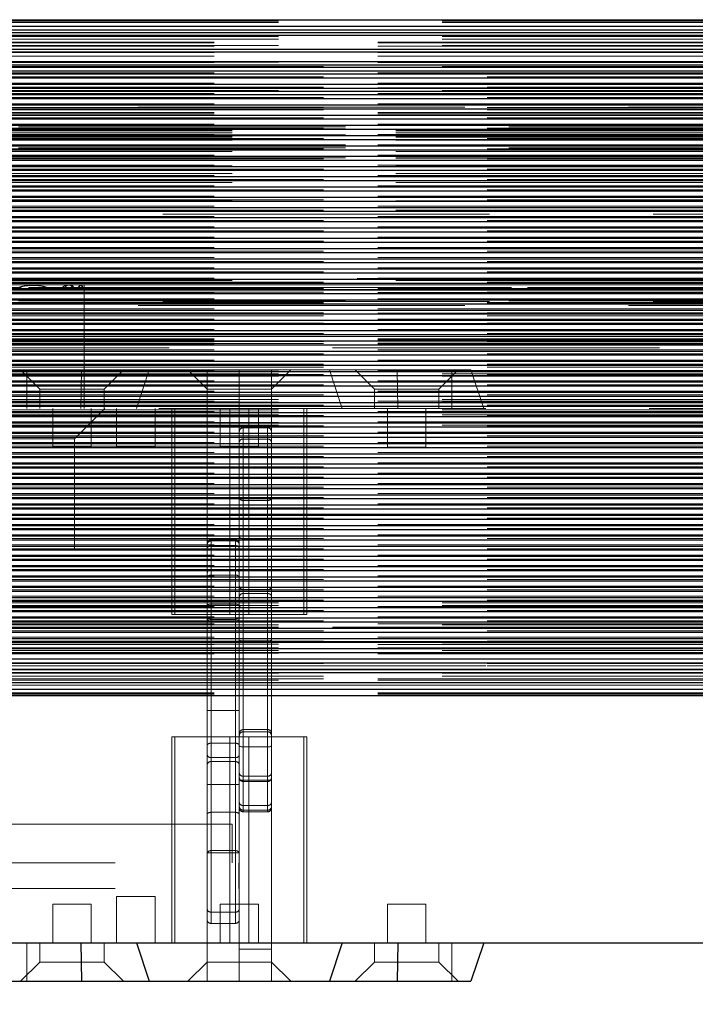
# Model space of a CAD drawing. Header units: millimetres. Extents: x 8 to 290, y 2 to 202.
# Tile 137 of 189: x 222.19 to 224.82, y 100.17 to 104. Entities that reach past the tile are written whole.
import ezdxf

# ---------------------------------------------------------------- set-up
doc = ezdxf.new("R2010")
doc.units = ezdxf.units.MM
doc.linetypes.add('HIDDEN', pattern=[1.905, 1.27, -0.635])
doc.styles.add('SLDTEXTSTYLE2', font='TXT', dxfattribs={"width": 0.605})
doc.dimstyles.new('SLDDIMSTYLE2', dxfattribs={"dimtxt": 2.568319, "dimasz": 3, "dimexe": 0, "dimexo": 0.0625, "dimgap": 0.64208, "dimtad": 1, "dimlfac": 20, "dimrnd": 1e-09, "dimzin": 12, "dimdsep": 46, "dimtxsty": 'SLDTEXTSTYLE2', "dimsah": 1, "dimcen": 0.09, "dimadec": 0, "dimazin": 3, "dimtfac": 1, "dimtofl": 0, "dimtmove": 0, "dimatfit": 3, "dimfxl": 1, "dimfrac": 2, "dimtolj": 1, "dimtzin": 12, "dimarcsym": 0})

# ---------------------------------------------------------------- blocks, each defined once
blk = doc.blocks.new('_D_11')
at = {"color": 7, "linetype": 'Continuous', "lineweight": 0}
blk.add_line((191.0416, 87.5654), (259.6416, 87.5654), dxfattribs=at)
at = {"color": 7, "linetype": 'Continuous', "lineweight": 18}
for points in [[(191.0416, 87.5654), (194.0416, 86.8154), (194.0416, 88.3154)], [(259.6416, 87.5654), (256.6416, 88.3154), (256.6416, 86.8154)]]:
    blk.add_solid(points, dxfattribs=at)
at = {"color": 7, "linetype": 'Continuous', "lineweight": 18, "insert": (221.4218, 90.976), "char_height": 2.64583, "attachment_point": 1, "style": 'SLDTEXTSTYLE2'}
blk.add_mtext('1372', dxfattribs=at)

msp = doc.modelspace()

# ---------------------------------------------------------------- linework, layer by layer
at = {"color": 7, "linetype": 'Continuous', "lineweight": 25}
for p, q in [((186.99158, 103.99727), (261.69158, 103.99727)), ((189.54158, 103.97227), (258.96658, 103.97227)), ((189.54158, 103.95727), (258.96658, 103.95727)), ((189.54158, 103.94727), (258.96658, 103.94727)), ((189.54158, 103.93727), (258.96658, 103.93727)), ((189.54158, 103.88227), (258.96658, 103.88227)), ((190.79158, 103.87227), (258.96658, 103.87227)), ((190.92328, 103.83477), (258.96658, 103.83477)), ((190.94158, 103.82227), (258.96658, 103.82227)), ((190.95406, 103.81227), (258.96658, 103.81227)), ((190.96842, 103.79899), (258.96658, 103.79899)), ((190.98021, 103.78635), (258.96658, 103.78635)), ((190.99244, 103.77111), (258.96658, 103.77111)), ((191.00855, 103.74647), (258.96658, 103.74647)), ((191.01656, 103.73129), (258.96658, 103.73129)), ((191.02199, 103.71928), (258.96658, 103.71928)), ((191.02692, 103.70663), (258.96658, 103.70663)), ((191.03184, 103.69138), (258.96658, 103.69138)), ((191.0376, 103.66673), (258.96658, 103.66673)), ((191.03986, 103.65155), (258.96658, 103.65155)), ((191.04154, 103.62691), (258.96658, 103.62691)), ((191.04158, 103.61167), (258.96658, 103.61167)), ((191.04158, 103.58702), (258.96658, 103.58702)), ((191.04158, 103.57183), (258.96658, 103.57183)), ((191.04158, 103.5472), (258.96658, 103.5472)), ((191.04158, 103.53196), (258.96658, 103.53196)), ((191.04158, 103.50731), (258.96658, 103.50731)), ((191.04158, 103.49212), (258.96658, 103.49212)), ((191.04158, 103.46748), (258.96658, 103.46748)), ((191.04158, 103.45224), (258.96658, 103.45224)), ((191.04158, 103.4276), (258.96658, 103.4276)), ((191.04158, 103.4124), (258.96658, 103.4124)), ((191.04158, 103.38777), (258.96658, 103.38777)), ((191.04158, 103.37253), (258.96658, 103.37253)), ((191.04158, 103.34789), (258.96658, 103.34789)), ((191.04158, 103.33269), (258.96658, 103.33269)), ((191.04158, 103.30805), (258.96658, 103.30805)), ((191.04158, 103.29282), (258.96658, 103.29282)), ((191.04158, 103.26818), (258.96658, 103.26818)), ((191.04158, 103.25297), (258.96658, 103.25297)), ((191.04158, 103.22834), (258.96658, 103.22834)), ((191.04158, 103.21311), (258.96658, 103.21311)), ((191.04158, 103.18847), (258.96658, 103.18847)), ((191.04158, 103.17326), (258.96658, 103.17326)), ((191.04158, 103.14862), (258.96658, 103.14862)), ((191.04158, 103.1334), (258.96658, 103.1334)), ((191.04158, 103.10876), (258.96658, 103.10876)), ((191.04158, 103.09355), (258.96658, 103.09355)), ((191.04158, 103.06891), (258.96658, 103.06891)), ((191.04158, 103.05369), (258.96658, 103.05369)), ((191.04158, 103.02905), (258.96658, 103.02905)), ((191.04158, 103.01383), (258.96658, 103.01383)), ((191.04158, 102.9892), (255.29818, 102.9892)), ((191.04158, 102.97397), (255.29164, 102.97397)), ((191.04158, 102.94933), (255.29158, 102.94933)), ((191.04158, 102.93412), (255.29158, 102.93412)), ((191.04158, 102.90948), (255.29158, 102.90948)), ((191.04158, 102.89426), (255.29158, 102.89426)), ((191.04158, 102.86962), (255.29158, 102.86962)), ((191.04158, 102.85441), (255.29158, 102.85441)), ((191.04158, 102.82977), (255.29158, 102.82977)), ((191.04158, 102.81455), (255.29158, 102.81455)), ((191.04158, 102.78991), (255.29158, 102.78991)), ((191.04158, 102.77469), (255.29158, 102.77469)), ((191.04158, 102.75006), (255.29158, 102.75006)), ((191.04158, 102.73484), (255.29158, 102.73484)), ((191.04158, 102.7102), (255.29158, 102.7102)), ((191.04158, 102.69498), (255.29158, 102.69498)), ((191.04158, 102.67034), (255.29158, 102.67034)), ((191.04158, 102.65512), (255.29158, 102.65512)), ((191.04158, 102.63048), (255.29158, 102.63048)), ((191.04158, 102.61527), (255.29158, 102.61527)), ((191.04158, 102.59063), (255.29158, 102.59063)), ((191.04158, 102.57541), (255.29158, 102.57541)), ((191.04158, 102.55077), (255.29158, 102.55077)), ((191.04158, 102.53556), (255.29158, 102.53556)), ((191.04158, 102.51092), (255.29158, 102.51092)), ((191.04158, 102.4957), (255.29158, 102.4957)), ((191.04158, 102.47106), (255.29158, 102.47106)), ((191.04158, 102.45584), (255.29158, 102.45584)), ((191.04158, 102.4312), (255.29158, 102.4312)), ((191.04158, 102.41598), (255.29158, 102.41598)), ((191.04158, 102.39135), (255.29158, 102.39135)), ((191.04158, 102.37613), (255.29158, 102.37613)), ((191.04158, 102.35149), (255.29158, 102.35149)), ((191.04158, 102.33627), (255.29158, 102.33627)), ((191.04158, 102.31163), (255.29158, 102.31163)), ((191.04158, 102.29642), (255.29158, 102.29642)), ((191.04158, 102.27178), (255.29159, 102.27178)), ((191.04158, 102.25656), (255.29714, 102.25656)), ((191.04158, 102.23192), (258.96658, 102.23192)), ((191.04158, 102.2167), (258.96658, 102.2167)), ((191.04158, 102.19206), (258.96658, 102.19206)), ((191.04158, 102.17685), (258.96658, 102.17685)), ((191.04158, 102.15221), (258.96658, 102.15221)), ((191.04158, 102.13699), (258.96658, 102.13699)), ((191.04158, 102.11235), (258.96658, 102.11235)), ((191.04158, 102.09713), (258.96658, 102.09713)), ((191.04158, 102.07249), (258.96658, 102.07249)), ((191.04158, 102.05728), (258.96658, 102.05728)), ((191.04158, 102.03264), (258.96658, 102.03264)), ((191.04158, 102.01742), (258.96658, 102.01742)), ((191.04158, 101.99278), (258.96658, 101.99278)), ((191.04158, 101.97756), (258.96658, 101.97756)), ((191.04158, 101.95293), (258.96658, 101.95293)), ((191.04158, 101.93771), (258.96658, 101.93771)), ((191.04158, 101.91307), (258.96658, 101.91307)), ((191.04158, 101.89785), (258.96658, 101.89785)), ((191.04158, 101.87321), (258.96658, 101.87321)), ((191.04158, 101.85799), (258.96658, 101.85799)), ((191.04158, 101.83336), (258.96658, 101.83336)), ((191.04158, 101.81814), (258.96658, 101.81814)), ((191.04158, 101.7935), (258.96658, 101.7935)), ((191.04158, 101.77828), (258.96658, 101.77828)), ((191.04158, 101.75364), (258.96658, 101.75364)), ((191.04158, 101.73843), (258.96658, 101.73843)), ((191.04158, 101.71379), (258.96658, 101.71379)), ((191.04158, 101.69857), (258.96658, 101.69857)), ((191.04158, 101.67393), (258.96658, 101.67393)), ((191.04158, 101.65871), (258.96658, 101.65871)), ((191.04158, 101.63407), (258.96658, 101.63407)), ((191.04158, 101.61886), (258.96658, 101.61886)), ((191.04158, 101.59422), (258.96658, 101.59422)), ((191.04158, 101.579), (258.96658, 101.579)), ((191.04158, 101.55436), (258.96658, 101.55436)), ((191.04158, 101.53914), (258.96658, 101.53914)), ((191.04158, 101.5145), (258.96658, 101.5145)), ((191.04158, 101.49993), (258.96658, 101.49993)), ((191.04158, 101.47465), (258.96658, 101.47465)), ((191.04158, 101.4619), (258.96658, 101.4619)), ((191.04158, 101.42227), (258.96658, 101.42227)), ((191.04158, 101.39727), (256.2129, 101.39727)), ((191.04158, 101.37227), (256.17004, 101.37227)), ((221.29158, 100.41227), (258.29158, 100.41227)), ((222.42886, 100.41227), (222.43104, 100.26227)), ((222.64408, 100.41227), (222.69408, 100.26227)), ((223.44408, 100.41227), (223.39408, 100.26227)), ((223.6593, 100.41227), (223.65712, 100.26227)), ((223.99408, 100.41227), (223.94408, 100.26227)), ((222.14408, 100.26227), (222.43104, 100.26227)), ((222.43104, 100.26227), (222.69408, 100.26227)), ((222.69408, 100.26227), (223.04408, 100.26227)), ((223.04408, 100.26227), (223.39408, 100.26227)), ((223.39408, 100.26227), (223.65712, 100.26227)), ((223.65712, 100.26227), (223.94408, 100.26227))]:
    msp.add_line(p, q, dxfattribs=at)
at = {"color": 7, "linetype": 'HIDDEN', "lineweight": 18}
for p, q in [((189.54158, 103.99434), (258.96658, 103.99434)), ((189.54158, 103.98935), (258.96658, 103.98935)), ((189.54158, 103.98642), (258.96658, 103.98642)), ((189.54158, 103.97227), (258.96658, 103.97227)), ((258.96658, 103.95727), (189.54158, 103.95727)), ((189.54158, 103.93227), (258.96658, 103.93227)), ((189.54158, 103.92227), (258.96658, 103.92227)), ((259.14158, 103.93727), (189.71658, 103.93727)), ((258.96658, 103.93727), (189.71658, 103.93727)), ((259.14158, 103.90977), (189.71658, 103.90977)), ((259.14158, 103.90764), (189.71658, 103.90764)), ((189.54158, 103.89727), (258.96658, 103.89727)), ((258.96658, 103.88227), (189.54158, 103.88227)), ((259.14158, 103.8949), (189.71658, 103.8949)), ((259.14158, 103.86962), (189.71658, 103.86962)), ((258.96658, 103.83477), (189.54158, 103.83477)), ((189.54158, 103.83227), (258.96658, 103.83227)), ((259.14158, 103.85504), (189.71658, 103.85504)), ((259.14158, 103.83227), (189.71658, 103.83227)), ((259.14158, 103.8304), (189.71658, 103.8304)), ((189.54158, 103.81525), (258.96658, 103.81525)), ((189.54158, 103.81227), (258.96658, 103.81227)), ((258.96658, 103.79899), (189.54158, 103.79899)), ((189.54158, 103.79727), (258.96658, 103.79727)), ((189.71658, 103.81518), (259.14158, 103.81518)), ((259.14158, 103.81227), (189.71658, 103.81227)), ((189.54158, 103.78727), (258.96658, 103.78727)), ((258.96658, 103.77111), (189.54158, 103.77111)), ((259.14158, 103.79054), (189.71658, 103.79054)), ((189.71658, 103.78727), (225.82575, 103.78727)), ((189.71658, 103.77533), (259.14158, 103.77533)), ((225.88388, 103.78727), (190.14158, 103.78727)), ((225.82575, 103.78727), (190.14158, 103.78727)), ((258.96658, 103.78727), (190.14158, 103.78727)), ((258.96658, 103.73129), (189.54158, 103.73129)), ((189.54158, 103.72227), (258.54158, 103.72227)), ((258.96658, 103.71928), (189.54158, 103.71928)), ((259.14158, 103.75069), (189.71658, 103.75069)), ((189.71658, 103.73547), (259.14158, 103.73547)), ((259.14158, 103.73227), (189.71658, 103.73227)), ((258.96658, 103.69138), (189.54158, 103.69138)), ((259.14158, 103.71083), (189.71658, 103.71083)), ((189.71658, 103.69561), (259.14158, 103.69561)), ((258.96658, 103.65155), (189.54158, 103.65155)), ((259.14158, 103.67098), (189.71658, 103.67098)), ((225.82575, 103.65727), (189.71658, 103.65727)), ((189.71658, 103.65576), (259.14158, 103.65576)), ((189.71658, 103.64727), (259.14158, 103.64727)), ((258.96658, 103.61167), (189.54158, 103.61167)), ((259.14158, 103.63727), (189.71658, 103.63727)), ((259.14158, 103.63112), (189.71658, 103.63112)), ((189.71658, 103.6159), (259.14158, 103.6159)), ((258.96658, 103.57183), (189.54158, 103.57183)), ((259.14158, 103.59126), (189.71658, 103.59126)), ((189.71658, 103.57604), (259.14158, 103.57604)), ((255.84158, 103.58177), (219.84158, 103.58177)), ((255.84158, 103.57369), (219.84158, 103.57369)), ((219.84158, 103.57001), (255.84158, 103.57001)), ((219.84158, 103.56595), (255.84158, 103.56595)), ((258.96658, 103.53196), (189.54158, 103.53196)), ((259.14158, 103.55141), (189.71658, 103.55141)), ((189.71658, 103.53619), (259.14158, 103.53619)), ((219.84158, 103.55811), (255.84158, 103.55811)), ((219.84158, 103.55743), (255.84158, 103.55743)), ((255.84158, 103.54986), (219.84158, 103.54986)), ((219.84158, 103.54545), (255.84158, 103.54545)), ((219.84158, 103.54098), (255.84158, 103.54098)), ((219.84158, 103.52885), (255.84158, 103.52885)), ((258.96658, 103.49212), (189.54158, 103.49212)), ((259.14158, 103.51155), (189.71658, 103.51155)), ((189.71658, 103.49633), (259.14158, 103.49633)), ((259.39158, 103.49227), (219.69158, 103.49227)), ((255.84158, 103.51149), (219.84158, 103.51149)), ((219.84158, 103.50955), (255.84158, 103.50955)), ((219.84158, 103.50759), (255.84158, 103.50759)), ((255.84158, 103.49977), (219.84158, 103.49977)), ((219.84158, 103.48572), (255.84158, 103.48572)), ((258.96658, 103.45224), (189.54158, 103.45224)), ((259.14158, 103.47169), (189.71658, 103.47169)), ((189.71658, 103.45648), (259.14158, 103.45648)), ((255.84158, 103.46053), (219.84158, 103.46053)), ((219.84158, 103.46009), (255.84158, 103.46009)), ((219.84158, 103.45964), (255.84158, 103.45964)), ((258.96658, 103.4124), (189.54158, 103.4124)), ((259.14158, 103.43184), (189.71658, 103.43184)), ((189.71658, 103.41662), (259.14158, 103.41662)), ((219.84158, 103.43022), (255.84158, 103.43022)), ((258.96658, 103.37253), (189.54158, 103.37253)), ((259.14158, 103.39198), (189.71658, 103.39198)), ((189.71658, 103.37676), (259.14158, 103.37676)), ((219.84158, 103.39956), (255.84158, 103.39956)), ((258.96658, 103.33269), (189.54158, 103.33269)), ((259.14158, 103.35212), (189.71658, 103.35212)), ((189.71658, 103.33691), (259.14158, 103.33691)), ((219.84158, 103.36518), (255.84158, 103.36518)), ((259.14158, 103.31227), (189.71658, 103.31227)), ((189.71658, 103.29705), (259.14158, 103.29705)), ((219.84158, 103.33104), (255.84158, 103.33104)), ((258.96658, 103.29282), (189.54158, 103.29282)), ((259.14158, 103.27241), (189.71658, 103.27241)), ((189.71658, 103.25719), (259.14158, 103.25719)), ((219.84158, 103.2939), (255.84158, 103.2939)), ((219.84158, 103.25795), (255.84158, 103.25795)), ((258.96658, 103.25297), (189.54158, 103.25297)), ((259.14158, 103.23255), (189.71658, 103.23255)), ((220.84158, 103.24227), (255.84158, 103.24227)), ((258.96658, 103.21311), (189.54158, 103.21311)), ((189.71658, 103.21734), (259.14158, 103.21734)), ((259.14158, 103.1927), (189.71658, 103.1927)), ((258.96658, 103.17326), (189.54158, 103.17326)), ((189.71658, 103.17748), (259.14158, 103.17748)), ((259.14158, 103.15284), (189.71658, 103.15284)), ((258.96658, 103.1334), (189.54158, 103.1334)), ((189.71658, 103.13762), (259.14158, 103.13762)), ((259.14158, 103.11299), (189.71658, 103.11299)), ((258.96658, 103.09355), (189.54158, 103.09355)), ((189.71658, 103.09777), (259.14158, 103.09777)), ((259.14158, 103.07313), (189.71658, 103.07313)), ((258.96658, 103.05369), (189.54158, 103.05369)), ((189.71658, 103.05791), (259.14158, 103.05791)), ((259.14158, 103.03327), (189.71658, 103.03327)), ((258.96658, 103.01383), (189.54158, 103.01383)), ((189.71658, 103.01805), (259.14158, 103.01805)), ((259.14158, 102.99342), (189.71658, 102.99342)), ((219.69158, 102.99227), (259.39158, 102.99227)), ((258.96658, 102.97397), (189.54158, 102.97397)), ((189.71658, 102.9782), (259.14158, 102.9782)), ((189.71658, 102.95356), (259.14158, 102.95356)), ((222.21994, 102.95356), (189.71658, 102.95356)), ((219.84158, 102.98477), (255.84158, 102.98477)), ((220.84158, 102.95712), (222.22453, 102.95712)), ((220.84425, 102.95712), (255.83891, 102.95712)), ((220.85581, 102.95712), (255.82735, 102.95712)), ((255.81744, 102.96747), (220.86574, 102.96747)), ((220.87924, 102.95712), (255.80393, 102.95712)), ((220.92622, 102.95712), (255.75694, 102.95712)), ((220.99158, 102.96727), (255.69158, 102.96727)), ((222.22453, 102.95712), (222.25863, 102.95712)), ((222.25863, 102.95712), (237.14953, 102.95712)), ((259.14158, 102.95356), (222.26322, 102.95356)), ((222.29571, 102.95712), (237.11245, 102.95712)), ((222.35655, 102.95712), (237.05161, 102.95712)), ((222.36559, 102.95712), (237.04257, 102.95712)), ((222.39523, 102.95712), (237.01293, 102.95712)), ((222.4006, 102.95712), (237.00756, 102.95712)), ((222.41895, 102.95712), (236.98921, 102.95712)), ((222.4223, 102.95712), (236.98586, 102.95712)), ((222.43335, 102.95712), (236.97481, 102.95712)), ((222.43521, 102.95712), (236.97295, 102.95712)), ((222.44046, 102.95712), (236.96771, 102.95712)), ((222.44106, 102.95712), (236.9671, 102.95712)), ((222.44158, 102.76727), (222.44158, 102.96747)), ((258.96658, 102.93412), (189.54158, 102.93412)), ((189.71658, 102.94727), (259.14158, 102.94727)), ((189.71658, 102.93834), (259.14158, 102.93834)), ((259.14158, 102.93727), (189.71658, 102.93727)), ((259.14158, 102.9137), (189.71658, 102.9137)), ((220.8982, 102.94677), (255.78508, 102.94677)), ((258.96658, 102.89426), (189.54158, 102.89426)), ((259.14158, 102.90727), (189.71658, 102.90727)), ((189.71658, 102.89849), (259.14158, 102.89849)), ((189.71658, 102.89727), (256.26658, 102.89727)), ((225.82575, 102.88727), (189.71658, 102.88727)), ((259.14158, 102.87385), (189.71658, 102.87385)), ((255.84158, 102.90543), (220.84158, 102.90543)), ((220.84158, 102.90261), (255.84158, 102.90261)), ((220.84158, 102.89293), (255.84158, 102.89293)), ((258.96658, 102.85441), (189.54158, 102.85441)), ((189.71658, 102.85863), (259.14158, 102.85863)), ((259.14158, 102.85727), (189.71658, 102.85727)), ((189.71658, 102.84727), (259.14158, 102.84727)), ((258.96658, 102.81455), (189.54158, 102.81455)), ((259.14158, 102.83399), (189.71658, 102.83399)), ((189.71658, 102.81877), (259.14158, 102.81877)), ((220.84158, 102.81727), (255.84158, 102.81727)), ((258.96658, 102.77469), (189.54158, 102.77469)), ((259.14158, 102.79413), (189.71658, 102.79413)), ((189.71658, 102.77891), (259.14158, 102.77891)), ((255.83158, 102.76727), (220.85158, 102.76727)), ((220.99158, 102.76727), (255.69158, 102.76727)), ((222.44158, 102.48727), (222.44158, 102.76727)), ((258.96658, 102.73484), (189.54158, 102.73484)), ((258.96658, 102.72227), (189.54158, 102.72227)), ((259.14158, 102.75727), (189.71658, 102.75727)), ((259.14158, 102.75428), (189.71658, 102.75428)), ((189.71658, 102.74727), (259.14158, 102.74727)), ((259.14158, 102.74025), (189.71658, 102.74025)), ((189.71658, 102.73906), (259.14158, 102.73906)), ((259.14158, 102.73727), (189.71658, 102.73727)), ((258.96658, 102.69498), (189.54158, 102.69498)), ((259.14158, 102.71442), (189.71658, 102.71442)), ((189.71658, 102.6992), (259.14158, 102.6992)), ((258.96658, 102.65512), (189.54158, 102.65512)), ((259.14158, 102.67456), (189.71658, 102.67456)), ((189.71658, 102.65935), (259.14158, 102.65935)), ((189.71658, 102.64727), (259.14158, 102.64727)), ((189.54158, 102.63227), (258.96658, 102.63227)), ((189.54158, 102.62929), (258.96658, 102.62929)), ((189.54158, 102.62227), (258.96658, 102.62227)), ((258.96658, 102.61527), (189.54158, 102.61527)), ((189.54158, 102.61227), (258.96658, 102.61227)), ((259.14158, 102.63471), (189.71658, 102.63471)), ((189.71658, 102.61949), (259.14158, 102.61949)), ((222.43104, 102.63727), (222.14408, 102.63727)), ((222.19408, 102.63727), (222.26908, 102.56227)), ((222.21908, 102.48727), (222.21908, 102.63727)), ((222.42886, 102.48727), (222.43104, 102.63727)), ((222.69408, 102.63727), (222.43104, 102.63727)), ((222.51908, 102.56227), (222.59408, 102.63727)), ((222.64408, 102.48727), (222.69408, 102.63727)), ((223.04408, 102.63727), (222.69408, 102.63727)), ((222.84408, 102.63727), (222.91908, 102.56227)), ((222.91908, 102.51293), (222.91908, 102.63727)), ((223.39408, 102.63727), (223.04408, 102.63727)), ((223.04408, 102.13806), (223.04408, 102.63727)), ((223.16908, 102.13806), (223.16908, 102.63727)), ((223.16908, 102.56227), (223.24408, 102.63727)), ((223.44408, 102.48727), (223.39408, 102.63727)), ((223.65712, 102.63727), (223.39408, 102.63727)), ((223.49408, 102.63727), (223.56908, 102.56227)), ((223.6593, 102.48727), (223.65712, 102.63727)), ((223.94408, 102.63727), (223.65712, 102.63727)), ((223.81908, 102.56227), (223.89408, 102.63727)), ((223.86908, 102.48727), (223.86908, 102.63727)), ((223.99408, 102.48727), (223.94408, 102.63727)), ((258.96658, 102.57541), (189.54158, 102.57541)), ((259.14158, 102.59485), (189.71658, 102.59485)), ((189.71658, 102.57964), (259.14158, 102.57964)), ((258.96658, 102.53556), (189.54158, 102.53556)), ((259.14158, 102.555), (189.71658, 102.555)), ((189.71658, 102.53977), (259.14158, 102.53977)), ((222.26908, 102.56227), (222.51908, 102.56227)), ((222.26908, 102.56227), (222.26908, 102.48727)), ((222.51908, 102.48727), (222.51908, 102.56227)), ((222.91908, 102.56227), (223.16908, 102.56227)), ((222.91908, 102.56227), (222.91908, 102.48727)), ((223.16908, 102.48727), (223.16908, 102.56227)), ((223.56908, 102.56227), (223.81908, 102.56227)), ((223.56908, 102.56227), (223.56908, 102.48727)), ((223.81908, 102.48727), (223.81908, 102.56227)), ((189.54158, 102.52227), (258.96658, 102.52227)), ((189.54158, 102.51227), (258.96658, 102.51227)), ((258.96658, 102.4957), (189.54158, 102.4957)), ((259.14158, 102.51514), (189.71658, 102.51514)), ((189.71658, 102.49992), (259.14158, 102.49992)), ((222.91908, 102.51293), (223.04408, 102.51293)), ((222.91908, 102.51293), (222.91908, 101.85643)), ((189.54158, 102.48227), (258.96658, 102.48227)), ((189.54158, 102.47227), (258.96658, 102.47227)), ((189.54158, 102.46227), (258.96658, 102.46227)), ((258.96658, 102.45584), (189.54158, 102.45584)), ((259.14158, 102.47528), (189.71658, 102.47528)), ((189.71658, 102.46006), (259.14158, 102.46006)), ((258.29158, 102.48727), (221.29158, 102.48727)), ((222.31908, 102.48727), (222.31908, 102.33727)), ((222.40408, 102.36977), (222.52158, 102.48727)), ((222.46908, 102.33727), (222.46908, 102.48727)), ((222.56658, 102.48727), (222.56658, 102.33727)), ((222.71658, 102.33727), (222.71658, 102.48727)), ((222.78158, 102.48727), (222.78158, 101.68727)), ((222.79408, 101.68727), (222.79408, 102.48727)), ((222.96908, 102.48727), (222.96908, 102.33727)), ((223.00658, 101.68727), (223.00658, 102.48727)), ((223.08158, 102.48727), (223.08158, 101.68727)), ((223.11908, 102.33727), (223.11908, 102.48727)), ((223.29408, 101.68727), (223.29408, 102.48727)), ((223.30658, 101.68727), (223.30658, 102.48727)), ((223.61908, 102.48727), (223.61908, 102.33727)), ((223.76908, 102.33727), (223.76908, 102.48727)), ((189.54158, 102.43227), (258.96658, 102.43227)), ((189.54158, 102.42227), (258.96658, 102.42227)), ((258.96658, 102.41598), (189.54158, 102.41598)), ((259.14158, 102.43542), (189.71658, 102.43542)), ((189.71658, 102.42021), (259.14158, 102.42021)), ((258.96658, 102.37613), (189.54158, 102.37613)), ((259.14158, 102.39557), (189.71658, 102.39557)), ((189.71658, 102.38035), (259.14158, 102.38035)), ((223.15408, 102.41227), (223.05908, 102.41227)), ((223.05908, 102.12973), (223.05908, 102.41153)), ((223.15408, 102.12973), (223.15408, 102.41153)), ((259.14158, 102.35571), (189.71658, 102.35571)), ((189.71658, 102.3405), (259.14158, 102.3405)), ((222.07908, 102.36977), (222.24158, 102.36977)), ((222.24158, 102.36977), (222.40408, 102.36977)), ((222.40408, 101.93727), (222.40408, 102.36977)), ((223.15408, 102.36809), (223.05908, 102.36809)), ((223.05908, 101.76804), (223.05908, 102.36809)), ((223.15408, 102.36809), (223.15408, 101.76804)), ((258.96658, 102.33627), (189.54158, 102.33627)), ((259.14158, 102.31586), (189.71658, 102.31586)), ((189.71658, 102.30063), (259.14158, 102.30063)), ((222.31908, 102.33727), (222.39408, 102.33727)), ((222.39408, 102.33727), (222.46908, 102.33727)), ((222.56658, 102.33727), (222.64158, 102.33727)), ((222.64158, 102.33727), (222.71658, 102.33727)), ((222.96908, 102.33727), (223.04408, 102.33727)), ((223.04408, 102.33727), (223.11908, 102.33727)), ((223.61908, 102.33727), (223.69408, 102.33727)), ((223.69408, 102.33727), (223.76908, 102.33727)), ((258.96658, 102.29642), (189.54158, 102.29642)), ((259.14158, 102.276), (189.71658, 102.276)), ((258.96658, 102.25656), (189.54158, 102.25656)), ((189.71658, 102.26079), (259.14158, 102.26079)), ((259.14158, 102.23615), (189.71658, 102.23615)), ((258.96658, 102.2167), (189.54158, 102.2167)), ((189.71658, 102.22092), (259.14158, 102.22092)), ((259.14158, 102.19628), (189.71658, 102.19628)), ((258.96658, 102.17685), (189.54158, 102.17685)), ((189.71658, 102.18107), (259.14158, 102.18107)), ((259.14158, 102.15643), (189.71658, 102.15643)), ((258.96658, 102.13699), (189.54158, 102.13699)), ((189.71658, 102.14121), (259.14158, 102.14121)), ((259.14158, 102.11657), (189.71658, 102.11657)), ((223.16908, 102.13806), (223.04408, 102.13806)), ((223.04408, 102.13806), (223.04408, 101.85643)), ((223.15408, 102.12973), (223.05908, 102.12973)), ((223.05908, 102.12973), (223.05908, 101.98086)), ((223.15408, 101.98086), (223.15408, 102.12973)), ((223.16908, 101.68727), (223.16908, 102.13806)), ((258.96658, 102.09713), (189.54158, 102.09713)), ((189.71658, 102.10136), (259.14158, 102.10136)), ((259.14158, 102.07672), (189.71658, 102.07672)), ((190.31986, 102.07672), (256.3133, 102.07672)), ((258.96658, 102.05728), (189.54158, 102.05728)), ((189.71658, 102.06149), (259.14158, 102.06149)), ((259.14158, 102.03686), (189.71658, 102.03686)), ((258.96658, 102.01742), (189.54158, 102.01742)), ((189.71658, 102.02165), (259.14158, 102.02165)), ((259.14158, 101.99701), (189.71658, 101.99701)), ((258.96658, 101.97756), (189.54158, 101.97756)), ((189.71658, 101.98178), (259.14158, 101.98178)), ((259.14158, 101.95714), (189.71658, 101.95714)), ((223.02908, 101.97891), (222.93408, 101.97891)), ((222.93408, 101.95439), (222.93408, 101.97881)), ((222.93408, 101.97259), (222.93408, 101.86101)), ((223.02908, 101.97259), (222.93408, 101.97259)), ((223.02908, 101.95439), (223.02908, 101.97881)), ((223.02908, 101.86101), (223.02908, 101.97259)), ((223.15408, 101.98086), (223.05908, 101.98086)), ((223.05908, 101.98086), (223.05908, 101.87233)), ((223.15408, 101.87233), (223.15408, 101.98086)), ((258.96658, 101.93771), (189.54158, 101.93771)), ((189.71658, 101.94194), (259.14158, 101.94194)), ((259.14158, 101.9173), (189.71658, 101.9173)), ((222.07908, 101.93727), (222.24158, 101.93727)), ((222.24158, 101.93727), (222.40408, 101.93727)), ((222.93408, 101.95439), (223.02908, 101.95439)), ((222.93408, 101.84035), (222.93408, 101.95439)), ((223.02908, 101.95439), (223.02908, 101.84035)), ((258.96658, 101.89785), (189.54158, 101.89785)), ((189.71658, 101.90206), (259.14158, 101.90206)), ((258.96658, 101.85799), (189.54158, 101.85799)), ((259.14158, 101.87743), (189.71658, 101.87743)), ((189.71658, 101.86223), (259.14158, 101.86223)), ((222.91908, 101.85643), (222.91908, 101.71411)), ((223.04408, 101.85643), (222.91908, 101.85643)), ((222.93408, 101.86101), (222.93408, 101.66798)), ((222.93408, 101.86101), (223.02908, 101.86101)), ((223.02908, 101.66798), (223.02908, 101.86101)), ((223.04408, 101.87233), (223.05908, 101.87233)), ((223.04408, 101.85643), (223.04408, 101.84696)), ((223.04408, 101.84696), (223.04408, 101.68288)), ((223.05908, 101.78385), (223.05908, 101.87233)), ((223.05908, 101.87233), (223.15408, 101.87233)), ((223.15408, 101.87233), (223.16908, 101.87233)), ((223.15408, 101.78385), (223.15408, 101.87233)), ((258.96658, 101.81814), (189.54158, 101.81814)), ((259.14158, 101.83759), (189.71658, 101.83759)), ((189.71658, 101.82235), (259.14158, 101.82235)), ((222.93408, 101.72698), (222.93408, 101.84035)), ((223.02908, 101.84035), (222.93408, 101.84035)), ((223.02908, 101.72698), (223.02908, 101.84035)), ((258.96658, 101.77828), (189.54158, 101.77828)), ((259.14158, 101.79771), (189.71658, 101.79771)), ((189.71658, 101.78252), (259.14158, 101.78252)), ((223.15408, 101.78385), (223.05908, 101.78385)), ((223.05908, 101.78385), (223.05908, 101.71227)), ((223.05908, 101.76804), (223.05908, 101.58525)), ((223.15408, 101.76804), (223.05908, 101.76804)), ((223.15408, 101.71227), (223.15408, 101.78385)), ((223.15408, 101.76804), (223.15408, 101.58525)), ((258.96658, 101.73843), (189.54158, 101.73843)), ((189.54158, 101.73227), (258.96658, 101.73227)), ((259.14158, 101.75788), (189.71658, 101.75788)), ((189.71658, 101.74263), (259.14158, 101.74263)), ((222.93408, 101.3143), (222.93408, 101.72698)), ((222.93408, 101.72698), (223.02908, 101.72698)), ((223.02908, 101.72698), (223.02908, 101.3143)), ((189.54158, 101.72227), (258.96658, 101.72227)), ((189.54158, 101.71227), (258.96658, 101.71227)), ((223.05908, 101.71227), (189.54158, 101.71227)), ((258.96658, 101.69857), (189.54158, 101.69857)), ((259.14158, 101.718), (189.71658, 101.718)), ((189.71658, 101.70281), (259.14158, 101.70281)), ((222.91908, 101.68288), (222.91908, 101.71411)), ((223.15408, 101.71227), (223.05908, 101.71227)), ((223.05908, 101.71227), (223.05908, 101.23989)), ((223.15408, 101.23989), (223.15408, 101.71227)), ((237.55908, 101.71227), (223.15408, 101.71227)), ((258.96658, 101.65871), (189.54158, 101.65871)), ((259.14158, 101.67817), (189.71658, 101.67817)), ((189.71658, 101.66292), (259.14158, 101.66292)), ((259.14158, 101.65026), (189.71658, 101.65026)), ((222.78158, 101.68727), (223.00658, 101.68727)), ((222.91908, 101.67465), (222.91908, 101.68288)), ((222.91908, 101.21227), (222.91908, 101.67465)), ((222.93408, 101.66798), (223.02908, 101.66798)), ((222.93408, 101.66798), (222.93408, 101.65965)), ((222.93408, 101.65965), (223.02908, 101.65965)), ((222.93408, 101.65965), (222.93408, 101.18727)), ((223.00658, 101.68727), (223.08158, 101.68727)), ((223.02908, 101.65965), (223.02908, 101.66798)), ((223.02908, 101.18727), (223.02908, 101.65965)), ((223.04408, 101.68288), (223.04408, 101.67465)), ((223.04408, 101.67465), (223.04408, 101.22489)), ((223.08158, 101.68727), (223.30658, 101.68727)), ((223.16908, 101.68727), (223.16908, 101.22489)), ((189.54158, 101.64727), (258.54158, 101.64727)), ((189.54158, 101.63727), (258.96658, 101.63727)), ((258.96658, 101.61886), (189.54158, 101.61886)), ((259.14158, 101.63825), (189.71658, 101.63825)), ((189.71658, 101.62307), (259.14158, 101.62307)), ((258.96658, 101.63727), (190.14158, 101.63727)), ((189.54158, 101.58227), (258.96658, 101.58227)), ((258.96658, 101.579), (189.54158, 101.579)), ((259.14158, 101.59843), (189.71658, 101.59843)), ((189.71658, 101.5832), (259.14158, 101.5832)), ((259.14158, 101.58227), (189.71658, 101.58227)), ((258.96658, 101.58227), (189.71658, 101.58227)), ((258.54158, 101.58227), (189.71658, 101.58227)), ((223.05908, 101.17256), (223.05908, 101.58525)), ((223.05908, 101.58525), (223.15408, 101.58525)), ((223.15408, 101.58525), (223.15408, 101.17256)), ((189.54158, 101.57227), (258.96658, 101.57227)), ((189.54158, 101.55727), (258.96658, 101.55727)), ((189.54158, 101.54727), (258.96658, 101.54727)), ((258.96658, 101.53914), (189.54158, 101.53914)), ((189.54158, 101.53727), (258.96658, 101.53727)), ((259.14158, 101.57056), (189.71658, 101.57056)), ((259.14158, 101.55727), (189.71658, 101.55727)), ((259.14158, 101.55429), (189.71658, 101.55429)), ((259.14158, 101.53727), (189.71658, 101.53727)), ((259.14158, 101.53477), (189.71658, 101.53477)), ((258.96658, 101.5145), (189.54158, 101.5145)), ((258.96658, 101.49993), (189.54158, 101.49993)), ((189.71658, 101.49727), (259.14158, 101.49727)), ((255.8275, 101.47465), (189.54158, 101.47465)), ((258.96658, 101.4619), (189.54158, 101.4619)), ((189.54158, 101.45977), (258.96658, 101.45977)), ((189.71658, 101.48727), (259.14158, 101.48727)), ((226.54533, 101.47227), (189.71658, 101.47227)), ((189.71658, 101.47227), (259.13224, 101.47227)), ((258.29158, 101.48727), (221.29158, 101.48727)), ((189.54158, 101.44727), (258.96658, 101.44727)), ((189.54158, 101.43227), (258.96658, 101.43227)), ((189.71658, 101.44727), (259.1168, 101.44727)), ((259.14158, 101.43727), (189.71658, 101.43727)), ((189.71658, 101.43727), (259.10165, 101.43727)), ((259.14158, 101.43227), (189.71658, 101.43227)), ((189.71658, 101.41227), (259.14158, 101.41227)), ((255.74533, 101.39727), (189.71658, 101.39727)), ((259.14158, 101.38312), (189.71658, 101.38312)), ((221.29158, 101.41227), (258.29158, 101.41227)), ((259.14158, 101.38019), (189.71658, 101.38019)), ((259.14158, 101.3752), (189.71658, 101.3752)), ((222.93408, 101.13151), (222.93408, 101.3143)), ((223.02908, 101.3143), (222.93408, 101.3143)), ((223.02908, 101.13151), (223.02908, 101.3143)), ((223.05908, 101.23989), (223.05908, 101.23157)), ((223.15408, 101.23989), (223.05908, 101.23989)), ((223.05908, 101.23157), (223.05908, 101.03853)), ((223.15408, 101.23157), (223.05908, 101.23157)), ((223.15408, 101.23157), (223.15408, 101.23989)), ((223.15408, 101.03853), (223.15408, 101.23157)), ((222.78158, 101.21227), (222.78158, 100.41227)), ((223.00658, 101.21227), (222.78158, 101.21227)), ((222.79408, 101.21227), (222.79408, 100.41227)), ((222.91908, 101.21227), (222.91908, 100.76149)), ((223.08158, 101.21227), (223.00658, 101.21227)), ((223.00658, 100.41227), (223.00658, 101.21227)), ((223.04408, 101.21666), (223.04408, 101.22489)), ((223.04408, 101.05259), (223.04408, 101.21666)), ((223.08158, 101.21227), (223.08158, 100.41227)), ((223.30658, 101.21227), (223.08158, 101.21227)), ((223.16908, 101.22489), (223.16908, 101.21666)), ((223.16908, 101.21666), (223.16908, 101.18543)), ((223.29408, 101.21227), (223.29408, 100.41227)), ((223.30658, 100.41227), (223.30658, 101.21227)), ((222.93408, 101.18727), (223.02908, 101.18727)), ((222.93408, 101.18727), (222.93408, 101.11569)), ((223.02908, 101.11569), (223.02908, 101.18727)), ((223.05908, 101.17256), (223.05908, 101.0592)), ((223.15408, 101.17256), (223.05908, 101.17256)), ((223.15408, 101.17256), (223.15408, 101.0592)), ((223.16908, 101.04311), (223.16908, 101.18543)), ((222.93408, 100.53146), (222.93408, 101.13151)), ((222.93408, 101.13151), (223.02908, 101.13151)), ((222.93408, 101.11569), (223.02908, 101.11569)), ((222.93408, 101.11569), (222.93408, 101.02722)), ((223.02908, 101.13151), (223.02908, 100.53146)), ((223.02908, 101.11569), (223.02908, 101.02722)), ((223.04408, 101.04311), (223.04408, 101.05259)), ((223.04408, 100.76149), (223.04408, 101.04311)), ((223.04408, 101.04311), (223.16908, 101.04311)), ((223.05908, 100.94515), (223.05908, 101.0592)), ((223.05908, 101.0592), (223.15408, 101.0592)), ((223.15408, 101.03853), (223.05908, 101.03853)), ((223.05908, 101.03853), (223.05908, 100.92695)), ((223.15408, 101.0592), (223.15408, 100.94515)), ((223.15408, 100.92695), (223.15408, 101.03853)), ((223.16908, 100.38662), (223.16908, 101.04311)), ((222.93408, 101.02722), (222.91908, 101.02722)), ((222.93408, 101.02722), (222.93408, 100.91869)), ((223.02908, 101.02722), (222.93408, 101.02722)), ((223.02908, 100.91869), (223.02908, 101.02722)), ((223.04408, 101.02722), (223.02908, 101.02722)), ((223.15408, 100.94515), (223.05908, 100.94515)), ((223.05908, 100.94515), (223.05908, 100.92074)), ((223.05908, 100.92695), (223.15408, 100.92695)), ((223.15408, 100.94515), (223.15408, 100.92074)), ((222.93408, 100.91869), (222.93408, 100.76981)), ((222.93408, 100.91869), (223.02908, 100.91869)), ((223.02908, 100.76981), (223.02908, 100.91869)), ((223.05908, 100.92064), (223.15408, 100.92064)), ((223.01658, 100.87227), (221.29158, 100.87227)), ((223.01658, 100.72227), (223.01658, 100.87227)), ((222.91908, 100.76149), (223.04408, 100.76149)), ((222.91908, 100.76149), (222.91908, 100.26227)), ((222.93408, 100.76981), (222.93408, 100.48801)), ((222.93408, 100.76981), (223.02908, 100.76981)), ((223.02908, 100.76981), (223.02908, 100.48801)), ((223.04408, 100.76149), (223.04408, 100.26227)), ((221.29158, 100.72227), (223.04158, 100.72227)), ((223.04158, 100.72227), (223.04158, 100.62227)), ((221.29158, 100.62227), (223.04158, 100.62227)), ((222.71658, 100.59227), (222.56658, 100.59227)), ((222.56658, 100.59227), (222.56658, 100.41227)), ((222.71658, 100.41227), (222.71658, 100.59227)), ((222.46908, 100.56227), (222.31908, 100.56227)), ((222.31908, 100.56227), (222.31908, 100.41227)), ((222.46908, 100.41227), (222.46908, 100.56227)), ((223.11908, 100.56227), (222.96908, 100.56227)), ((222.96908, 100.56227), (222.96908, 100.41227)), ((223.11908, 100.41227), (223.11908, 100.56227)), ((223.76908, 100.56227), (223.61908, 100.56227)), ((223.61908, 100.56227), (223.61908, 100.41227)), ((223.76908, 100.41227), (223.76908, 100.56227)), ((222.93408, 100.53146), (223.02908, 100.53146)), ((222.93408, 100.48727), (223.02908, 100.48727)), ((222.21908, 100.41227), (222.21908, 100.26227)), ((222.26908, 100.41227), (222.26908, 100.33727)), ((222.51908, 100.33727), (222.51908, 100.41227)), ((222.91908, 100.41227), (222.91908, 100.33727)), ((223.16908, 100.33727), (223.16908, 100.41227)), ((223.56908, 100.41227), (223.56908, 100.33727)), ((223.81908, 100.33727), (223.81908, 100.41227)), ((223.86908, 100.41227), (223.86908, 100.26227)), ((223.16908, 100.38662), (223.04408, 100.38662)), ((223.16908, 100.38662), (223.16908, 100.26227)), ((222.26908, 100.33727), (222.19408, 100.26227)), ((222.51908, 100.33727), (222.26908, 100.33727)), ((222.59408, 100.26227), (222.51908, 100.33727)), ((222.91908, 100.33727), (222.84408, 100.26227)), ((223.16908, 100.33727), (222.91908, 100.33727)), ((223.24408, 100.26227), (223.16908, 100.33727)), ((223.56908, 100.33727), (223.49408, 100.26227)), ((223.81908, 100.33727), (223.56908, 100.33727)), ((223.89408, 100.26227), (223.81908, 100.33727))]:
    msp.add_line(p, q, dxfattribs=at)
at = {"color": 7, "linetype": 'HIDDEN', "lineweight": 18, "flags": 128}
for points in [[(222.91908, 101.72246), (222.91937, 101.72334), (222.92022, 101.72419), (222.92161, 101.72497), (222.92347, 101.72566), (222.92575, 101.72622), (222.92834, 101.72664), (222.93115, 101.72689), (222.93408, 101.72698)], [(223.02908, 101.72698), (223.03201, 101.72689), (223.03482, 101.72664), (223.03741, 101.72622), (223.03969, 101.72566), (223.04155, 101.72497), (223.04294, 101.72419), (223.04379, 101.72334), (223.04408, 101.72246)], [(223.05908, 101.17256), (223.05615, 101.17265), (223.05334, 101.17291), (223.05075, 101.17333), (223.04847, 101.17389), (223.04661, 101.17457), (223.04522, 101.17535), (223.04437, 101.1762), (223.04408, 101.17708)], [(223.16908, 101.17708), (223.16879, 101.1762), (223.16794, 101.17535), (223.16655, 101.17457), (223.16469, 101.17389), (223.16241, 101.17333), (223.15982, 101.17291), (223.15701, 101.17265), (223.15408, 101.17256)]]:
    msp.add_lwpolyline(points, dxfattribs=at)
at = {"color": 7, "linetype": 'HIDDEN', "lineweight": 18}
for centre, radius, start, end in [((223.05908, 102.39727), 0.015, 90, 180), ((223.15408, 102.39727), 0.015, 0, 90), ((223.0572, 102.35484), 0.01339, 81.90922, 168.49161), ((223.15596, 102.35484), 0.01339, 11.50839, 98.09078), ((223.05826, 102.14392), 0.01421, 183.75492, 273.31733), ((223.1549, 102.14392), 0.01421, 266.68267, 356.24508), ((222.93408, 101.96391), 0.015, 90, 180), ((222.93362, 101.95805), 0.01455, 88.19422, 178.0725), ((223.02908, 101.96391), 0.015, 0, 90), ((223.02954, 101.95805), 0.01455, 1.9275, 91.80578), ((222.93247, 101.94093), 0.01356, 83.16519, 170.92902), ((223.03069, 101.94093), 0.01356, 9.07098, 96.83481), ((222.93362, 101.84647), 0.01455, 88.19422, 178.0725), ((223.02954, 101.84647), 0.01455, 1.9275, 91.80578), ((222.93247, 101.82689), 0.01356, 83.16519, 170.92902), ((223.03069, 101.82689), 0.01356, 9.07098, 96.83481), ((223.05827, 101.79804), 0.01422, 183.71232, 273.28409), ((223.0572, 101.75478), 0.01339, 81.90922, 168.49161), ((223.15489, 101.79804), 0.01422, 266.71591, 356.28768), ((223.15596, 101.75478), 0.01339, 11.50839, 98.09078), ((222.93403, 101.68293), 0.01495, 180.18866, 270.18742), ((222.93408, 101.67465), 0.015, 180, 270), ((223.02913, 101.68293), 0.01495, 269.81258, 359.81134), ((223.02908, 101.67465), 0.015, 270, 0), ((223.05533, 101.73138), 0.14618, 265.58529, 271.46898), ((223.15783, 101.73138), 0.14618, 268.53102, 274.41471), ((222.93033, 101.16816), 0.14618, 88.53102, 94.41471), ((223.03283, 101.16816), 0.14618, 85.58529, 91.46898), ((223.05908, 101.22489), 0.015, 90, 180), ((223.05903, 101.21661), 0.01495, 89.81258, 179.81134), ((223.15408, 101.22489), 0.015, 0, 90), ((223.15413, 101.21661), 0.01495, 0.18866, 90.18742), ((222.9322, 101.14476), 0.01339, 191.50839, 278.09078), ((222.93327, 101.1015), 0.01422, 86.71591, 176.28768), ((223.03096, 101.14476), 0.01339, 261.90922, 348.49161), ((223.02989, 101.1015), 0.01422, 3.71232, 93.28409), ((223.05747, 101.07266), 0.01356, 189.07098, 276.83481), ((223.05862, 101.05307), 0.01455, 181.9275, 271.80578), ((223.15569, 101.07266), 0.01356, 263.16519, 350.92902), ((223.15454, 101.05307), 0.01455, 268.19422, 358.0725), ((223.05747, 100.95861), 0.01356, 189.07098, 276.83481), ((223.05862, 100.94149), 0.01455, 181.9275, 271.80578), ((223.05908, 100.93564), 0.015, 180, 270), ((223.15569, 100.95861), 0.01356, 263.16519, 350.92902), ((223.15454, 100.94149), 0.01455, 268.19422, 358.0725), ((223.15408, 100.93564), 0.015, 270, 0), ((222.93326, 100.75563), 0.01421, 86.68267, 176.24508), ((223.0299, 100.75563), 0.01421, 3.75492, 93.31733), ((222.9322, 100.54471), 0.01339, 191.50839, 278.09078), ((223.03096, 100.54471), 0.01339, 261.90922, 348.49161), ((222.93408, 100.50227), 0.015, 180, 270), ((223.02908, 100.50227), 0.015, 270, 0)]:
    msp.add_arc(centre, radius, start, end, dxfattribs=at)
for centre, ratio, start_param, end_param in [((223.05908, 101.98989), 0.6018106, 3.1415927, 4.712389), ((223.15408, 101.98989), 0.6018106, 4.712389, 6.2831853), ((223.05908, 101.72133), 0.6035312, 3.1415927, 4.712389), ((223.15408, 101.72133), 0.6035312, 4.712389, 6.2831853), ((222.93408, 101.17822), 0.6035312, 1.5707963, 3.1415927), ((223.02908, 101.17822), 0.6035312, 0, 1.5707963), ((222.93408, 100.90966), 0.6018106, 1.5707963, 3.1415927), ((223.02908, 100.90966), 0.6018106, 0, 1.5707963)]:
    msp.add_ellipse(centre, major_axis=(0.015, 0), ratio=ratio, start_param=start_param, end_param=end_param, dxfattribs=at)
for points, knots in [([(222.29571, 102.95712), (222.29037, 102.95892), (222.27225, 102.96501), (222.24051, 102.96465), (222.20897, 102.96439), (222.19283, 102.95894), (222.18745, 102.95712)], [0, 0, 0, 0, 0.1561017, 0.5287245, 0.842911, 1, 1, 1, 1]), ([(222.35655, 102.95712), (222.35422, 102.95501), (222.34839, 102.94974), (222.33184, 102.94601), (222.30191, 102.9479), (222.27527, 102.95357), (222.25863, 102.95712)], [0, 0, 0, 0, 0.0967802, 0.242121, 0.5266348, 1, 1, 1, 1]), ([(222.29571, 102.95712), (222.30523, 102.95357), (222.32245, 102.94715), (222.34329, 102.94602), (222.35617, 102.94936), (222.3624, 102.95319), (222.36488, 102.95625), (222.36559, 102.95712)], [0, 0, 0, 0, 0.38348466, 0.69341888, 0.84060836, 0.95490609, 1, 1, 1, 1]), ([(222.35655, 102.95712), (222.35879, 102.95927), (222.36418, 102.96442), (222.37444, 102.96782), (222.38389, 102.96744), (222.39115, 102.96363), (222.3939, 102.95923), (222.39523, 102.95712)], [0, 0, 0, 0, 0.1797018, 0.4311067, 0.6867384, 0.8495083, 1, 1, 1, 1]), ([(222.4006, 102.95712), (222.39955, 102.95902), (222.39744, 102.96281), (222.39215, 102.96655), (222.3852, 102.96804), (222.37642, 102.96616), (222.36949, 102.96201), (222.36626, 102.95796), (222.36559, 102.95712)], [0, 0, 0, 0, 0.1370207, 0.2731589, 0.4792488, 0.6890132, 0.9352986, 1, 1, 1, 1]), ([(222.41895, 102.95712), (222.41824, 102.95523), (222.41682, 102.95145), (222.41345, 102.94798), (222.40924, 102.94637), (222.40415, 102.94731), (222.39899, 102.95079), (222.39638, 102.95518), (222.39523, 102.95712)], [0, 0, 0, 0, 0.1465229, 0.2925176, 0.4536587, 0.6374041, 0.8394132, 1, 1, 1, 1]), ([(222.4006, 102.95712), (222.40168, 102.95514), (222.40382, 102.95119), (222.40824, 102.94765), (222.41299, 102.94624), (222.41753, 102.94793), (222.42068, 102.95206), (222.42187, 102.95577), (222.4223, 102.95712)], [0, 0, 0, 0, 0.1643337, 0.3277808, 0.5164543, 0.7137589, 0.8960606, 1, 1, 1, 1]), ([(222.41895, 102.95712), (222.41966, 102.95906), (222.42109, 102.96293), (222.42403, 102.96648), (222.42709, 102.96793), (222.42991, 102.96665), (222.4321, 102.96295), (222.43295, 102.95899), (222.43335, 102.95712)], [0, 0, 0, 0, 0.1629001, 0.3253258, 0.4995037, 0.6773362, 0.847919, 1, 1, 1, 1]), ([(222.43521, 102.95712), (222.43486, 102.959), (222.43416, 102.96277), (222.43238, 102.96631), (222.43014, 102.96784), (222.42747, 102.967), (222.42479, 102.96378), (222.42309, 102.95992), (222.42241, 102.95752), (222.4223, 102.95712)], [0, 0, 0, 0, 0.1544102, 0.3086615, 0.4672468, 0.6337262, 0.8072681, 0.968193, 1, 1, 1, 1]), ([(222.44046, 102.95712), (222.44031, 102.95524), (222.44001, 102.95147), (222.43916, 102.9479), (222.43798, 102.9464), (222.4365, 102.94725), (222.43492, 102.95039), (222.43386, 102.95421), (222.43342, 102.95668), (222.43335, 102.95712)], [0, 0, 0, 0, 0.157683, 0.3153398, 0.4737907, 0.6347385, 0.7989232, 0.9644266, 1, 1, 1, 1]), ([(222.43521, 102.95712), (222.43556, 102.95521), (222.43624, 102.9514), (222.43761, 102.94783), (222.4389, 102.94637), (222.43994, 102.94737), (222.44065, 102.95066), (222.44094, 102.95442), (222.44104, 102.95675), (222.44106, 102.95712)], [0, 0, 0, 0, 0.1617456, 0.3233792, 0.4873213, 0.6507759, 0.8116889, 0.9705861, 1, 1, 1, 1]), ([(222.44046, 102.95712), (222.44059, 102.95902), (222.44087, 102.96284), (222.4413, 102.96623), (222.44153, 102.96776), (222.44154, 102.96739), (222.44154, 102.96735)], [0, 0, 0, 0, 0.32118748, 0.64236593, 0.96339596, 1, 1, 1, 1]), ([(222.44155, 102.96691), (222.44156, 102.96683), (222.44158, 102.96655), (222.4414, 102.9637), (222.44118, 102.96005), (222.44108, 102.9576), (222.44106, 102.95712)], [0, 0, 0, 0, 0.1474499, 0.5261646, 0.906066, 1, 1, 1, 1])]:
    msp.add_open_spline(points, degree=3, knots=knots, dxfattribs=at)

# ---------------------------------------------------------------- dimensions: what is measured, and where the dimension line sits
at = {"color": 7, "linetype": 'Continuous', "lineweight": 18}
dim = msp.add_linear_dim(base=(259.64158, 87.56538), p1=(191.04158, 103.62227), p2=(259.64158, 103.62227), dimstyle='SLDDIMSTYLE2', dxfattribs=at)
dim.commit()
dim.dimension.update_dxf_attribs({"geometry": '_D_11', "text_midpoint": (225.34158, 87.56538), "dimtype": 160})

doc.saveas('drawing.dxf')
